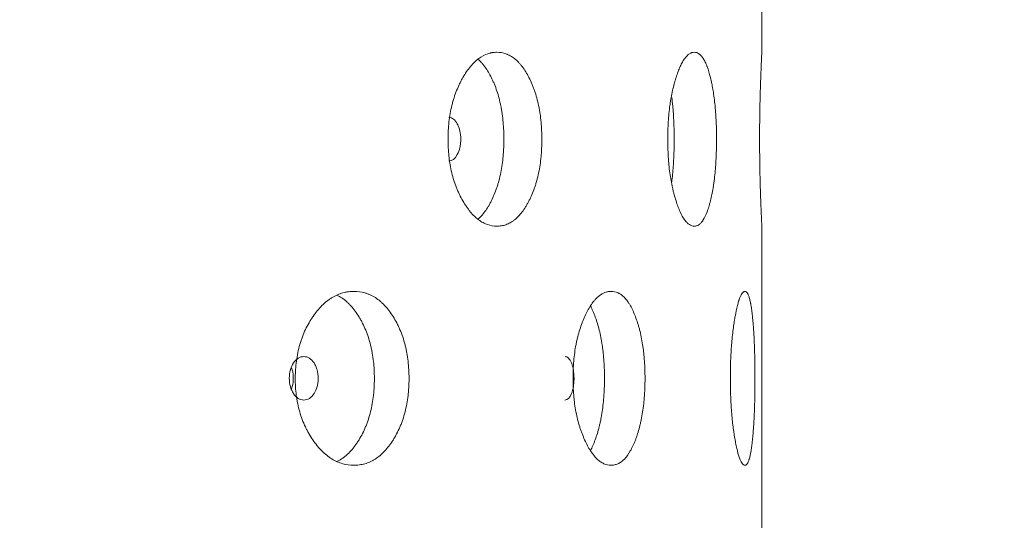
# Model space of a CAD drawing. Header units: millimetres. Extents: x 4 to 1188, y 1 to 840.
# Tile 129 of 203: x 737.26 to 743.73, y 394.14 to 397.43. Entities that reach past the tile are written whole.
import ezdxf

# ---------------------------------------------------------------- set-up
doc = ezdxf.new("R2010")
doc.units = ezdxf.units.MM
doc.layers.add('1', color=7, linetype='Continuous')
doc.styles.add('Arial Unicode MS', font='Arial Unicode MS')
doc.dimstyles.get("Standard").update_dxf_attribs({"dimtxt": 0.18, "dimasz": 0.18, "dimexe": 0.18, "dimexo": 0.0625, "dimgap": 0.09, "dimtad": 0, "dimtih": 1, "dimtoh": 1, "dimdec": 4, "dimzin": 0, "dimdsep": 46, "dimtxsty": 'Standard', "dimcen": 0.09, "dimadec": 0, "dimazin": 0, "dimtfac": 1, "dimtdec": 4, "dimtofl": 0, "dimtmove": 0, "dimatfit": 3, "dimfxl": 0, "dimtolj": 1, "dimtzin": 0, "dimarcsym": 0})

# ---------------------------------------------------------------- blocks, each defined once
blk = doc.blocks.new('_U11')
at = {"layer": '1', "color": 18, "lineweight": 35}
for p, q in [((743.0685, 423.5025), (763.1443, 423.5025)), ((761.1443, 423.5025), (761.1443, 282.0239)), ((742.4257, 282.0239), (763.1443, 282.0239))]:
    blk.add_line(p, q, dxfattribs=at)
at = {"layer": '1', "color": 18, "lineweight": 70}
for points in [[(761.1443, 423.5025), (761.9203, 420.0025), (760.3684, 420.0025)], [(761.1443, 282.0239), (760.3684, 285.5239), (761.9203, 285.5239)]]:
    blk.add_solid(points, dxfattribs=at)
at = {"layer": '1', "color": 18, "linetype": 'Continuous', "lineweight": 13, "insert": (760.3895, 347.4111), "char_height": 5, "attachment_point": 7, "rotation": 90, "line_spacing_factor": 1.047437, "style": 'Arial Unicode MS'}
blk.add_mtext('\\fArial Unicode MS|b0|i0;\\W1.0000;990', dxfattribs=at)

msp = doc.modelspace()

# ---------------------------------------------------------------- linework, layer by layer
at = {"layer": '1', "color": 154, "linetype": 'Continuous', "lineweight": 13}
for p, q in [((742.14, 397.2109), (742.14, 399.2179)), ((742.14, 394.0681), (742.14, 396.075))]:
    msp.add_line(p, q, dxfattribs=at)
for points, knots in [([(740.6942, 396.6453), (740.6942, 396.6429), (740.6942, 396.6405), (740.6942, 396.6357), (740.6941, 396.6286), (740.6939, 396.6119), (740.6931, 396.5882), (740.692, 396.5692), (740.6911, 396.5551), (740.6907, 396.5504), (740.69, 396.541), (740.6895, 396.5363), (740.6856, 396.4945), (740.6803, 396.4585), (740.6694, 396.4067), (740.6654, 396.3898), (740.6596, 396.369), (740.6585, 396.3649), (740.6561, 396.3567), (740.6524, 396.3445), (740.6485, 396.3327), (740.6404, 396.3095), (740.6346, 396.2947), (740.6255, 396.2732), (740.6223, 396.2662), (740.6159, 396.2525), (740.6126, 396.2458), (740.6058, 396.2325), (740.6023, 396.2261), (740.5969, 396.2165), (740.5951, 396.2134), (740.5915, 396.2072), (740.5897, 396.2042), (740.5804, 396.1893), (740.5728, 396.178), (740.549, 396.1468), (740.532, 396.1291), (740.5116, 396.1131), (740.5093, 396.1114), (740.5047, 396.1081), (740.4978, 396.1033), (740.4908, 396.0991), (740.4767, 396.0913), (740.4672, 396.0871), (740.4478, 396.0804), (740.4381, 396.0779), (740.4232, 396.0755), (740.4182, 396.0749), (740.4107, 396.0743), (740.4082, 396.0742), (740.4031, 396.074), (740.4006, 396.0739), (740.3779, 396.074), (740.3578, 396.0771), (740.3278, 396.0873), (740.3178, 396.0917), (740.2979, 396.1023), (740.2882, 396.1085), (740.2596, 396.1298), (740.2368, 396.1519), (740.2154, 396.1792), (740.2069, 396.1905), (740.2027, 396.1964), (740.1904, 396.2144), (740.1825, 396.2271), (740.1674, 396.2535), (740.1601, 396.2672), (740.1497, 396.2888), (740.1446, 396.2997), (740.1397, 396.3111), (740.1365, 396.3188), (740.135, 396.3226), (740.121, 396.3577), (740.1106, 396.3906), (740.0981, 396.4424), (740.0936, 396.4645), (740.0898, 396.4873), (740.0884, 396.4965), (740.0877, 396.5011), (740.0858, 396.515), (740.0846, 396.5243), (740.0796, 396.5708), (740.0773, 396.6178), (740.078, 396.6652), (740.0785, 396.6841), (740.0789, 396.6937), (740.0804, 396.722), (740.0819, 396.7407), (740.0881, 396.7961), (740.0943, 396.8321), (740.1039, 396.8716), (740.105, 396.8759), (740.1073, 396.8846), (740.1107, 396.8974), (740.1145, 396.91), (740.1224, 396.9346), (740.1281, 396.9505), (740.1403, 396.9812), (740.1468, 396.996), (740.1572, 397.0175), (740.1608, 397.0245), (740.1663, 397.0349), (740.1681, 397.0383), (740.1719, 397.0451), (740.1738, 397.0484), (740.1909, 397.0782), (740.2072, 397.1021), (740.2333, 397.1335), (740.2423, 397.1432), (740.2539, 397.1543), (740.2562, 397.1565), (740.2609, 397.1607), (740.2632, 397.1628), (740.2703, 397.1687), (740.275, 397.1725), (740.2989, 397.19), (740.3185, 397.2002), (740.3434, 397.2086), (740.351, 397.2108), (740.3585, 397.2125), (740.3636, 397.2135), (740.3661, 397.214), (740.3788, 397.216), (740.3889, 397.2168), (740.4189, 397.2168), (740.4387, 397.2137), (740.4607, 397.206), (740.4632, 397.205), (740.468, 397.2031), (740.4752, 397.2), (740.4918, 397.1916), (740.5147, 397.1763), (740.5364, 397.1565), (740.5511, 397.1402), (740.5572, 397.1328), (740.5613, 397.1277), (740.5633, 397.1251), (740.5814, 397.1012), (740.596, 397.0772), (740.6163, 397.0377), (740.6228, 397.0239), (740.6305, 397.0059), (740.632, 397.0022), (740.635, 396.9949), (740.6394, 396.9837), (740.6435, 396.9724), (740.6569, 396.9338), (740.6659, 396.9011), (740.675, 396.8575), (740.6767, 396.8486), (740.6798, 396.8307), (740.6813, 396.8217), (740.6853, 396.7945), (740.6875, 396.7762), (740.6926, 396.7209), (740.6942, 396.6833), (740.6942, 396.6453)], [0, 0, 0, 0, 0.001953, 0.001953, 0.003906, 0.007812, 0.015625, 0.023437, 0.023437, 0.027344, 0.027344, 0.03125, 0.03125, 0.0625, 0.0625, 0.078125, 0.078125, 0.082031, 0.082031, 0.085937, 0.09375, 0.09375, 0.109375, 0.109375, 0.117187, 0.117187, 0.125, 0.125, 0.132812, 0.132812, 0.136719, 0.136719, 0.140625, 0.140625, 0.15625, 0.15625, 0.1875, 0.1875, 0.191406, 0.191406, 0.195312, 0.203125, 0.203125, 0.21875, 0.21875, 0.234375, 0.234375, 0.242187, 0.242187, 0.246094, 0.246094, 0.25, 0.25, 0.28125, 0.28125, 0.296875, 0.296875, 0.3125, 0.3125, 0.34375, 0.351562, 0.351562, 0.359375, 0.359375, 0.375, 0.375, 0.390625, 0.390625, 0.398437, 0.402344, 0.402344, 0.40625, 0.40625, 0.4375, 0.4375, 0.453125, 0.457031, 0.457031, 0.460937, 0.460937, 0.46875, 0.46875, 0.5, 0.507812, 0.507812, 0.515625, 0.515625, 0.53125, 0.53125, 0.5625, 0.5625, 0.566406, 0.566406, 0.570312, 0.578125, 0.578125, 0.59375, 0.59375, 0.609375, 0.609375, 0.617187, 0.617187, 0.621094, 0.621094, 0.625, 0.625, 0.65625, 0.65625, 0.671875, 0.671875, 0.675781, 0.675781, 0.679687, 0.679687, 0.6875, 0.6875, 0.71875, 0.71875, 0.726562, 0.730469, 0.730469, 0.734375, 0.734375, 0.75, 0.75, 0.78125, 0.78125, 0.785156, 0.785156, 0.789062, 0.796875, 0.8125, 0.828125, 0.835937, 0.839844, 0.839844, 0.84375, 0.84375, 0.875, 0.875, 0.890625, 0.890625, 0.894531, 0.894531, 0.898437, 0.90625, 0.90625, 0.9375, 0.9375, 0.945312, 0.945312, 0.953125, 0.953125, 0.96875, 0.96875, 1, 1, 1, 1]), ([(741.8421, 396.6453), (741.8421, 396.6429), (741.8421, 396.6405), (741.8421, 396.6357), (741.8421, 396.6286), (741.842, 396.6119), (741.8416, 396.5882), (741.8411, 396.5692), (741.8406, 396.5551), (741.8405, 396.5504), (741.8401, 396.541), (741.8399, 396.5363), (741.8381, 396.4945), (741.8356, 396.4585), (741.8305, 396.4067), (741.8286, 396.3898), (741.8259, 396.369), (741.8253, 396.3649), (741.8242, 396.3567), (741.8224, 396.3445), (741.8206, 396.3327), (741.8167, 396.3095), (741.814, 396.2947), (741.8096, 396.2732), (741.8081, 396.2662), (741.805, 396.2525), (741.8034, 396.2458), (741.8001, 396.2325), (741.7984, 396.2261), (741.7958, 396.2165), (741.795, 396.2134), (741.7932, 396.2072), (741.7923, 396.2042), (741.7878, 396.1893), (741.7841, 396.178), (741.7724, 396.1468), (741.764, 396.1291), (741.7537, 396.1131), (741.7526, 396.1114), (741.7503, 396.1081), (741.7468, 396.1033), (741.7432, 396.0991), (741.7361, 396.0913), (741.7313, 396.0871), (741.7214, 396.0804), (741.7164, 396.0779), (741.7088, 396.0755), (741.7062, 396.0749), (741.7023, 396.0743), (741.701, 396.0742), (741.6984, 396.074), (741.697, 396.0739), (741.6853, 396.074), (741.6747, 396.0771), (741.6588, 396.0873), (741.6535, 396.0917), (741.6428, 396.1023), (741.6376, 396.1085), (741.6222, 396.1298), (741.6098, 396.1519), (741.5981, 396.1792), (741.5934, 396.1905), (741.5911, 396.1964), (741.5844, 396.2144), (741.58, 396.2271), (741.5716, 396.2535), (741.5676, 396.2672), (741.5618, 396.2888), (741.559, 396.2997), (741.5563, 396.3111), (741.5545, 396.3188), (741.5536, 396.3226), (741.5458, 396.3577), (741.54, 396.3906), (741.5329, 396.4424), (741.5303, 396.4645), (741.5282, 396.4873), (741.5274, 396.4965), (741.527, 396.5011), (741.5259, 396.515), (741.5253, 396.5243), (741.5225, 396.5708), (741.5212, 396.6178), (741.5216, 396.6652), (741.5218, 396.6841), (741.5221, 396.6937), (741.5229, 396.722), (741.5238, 396.7407), (741.5273, 396.7961), (741.5308, 396.8321), (741.5362, 396.8716), (741.5368, 396.8759), (741.5381, 396.8846), (741.54, 396.8974), (741.5421, 396.91), (741.5465, 396.9346), (741.5497, 396.9505), (741.5566, 396.9812), (741.5602, 396.996), (741.566, 397.0175), (741.568, 397.0245), (741.571, 397.0349), (741.5721, 397.0383), (741.5741, 397.0451), (741.5752, 397.0484), (741.5847, 397.0782), (741.5936, 397.1021), (741.6079, 397.1335), (741.6128, 397.1432), (741.6191, 397.1543), (741.6204, 397.1565), (741.6229, 397.1607), (741.6242, 397.1628), (741.628, 397.1687), (741.6305, 397.1725), (741.6434, 397.19), (741.6538, 397.2002), (741.6671, 397.2086), (741.671, 397.2108), (741.675, 397.2125), (741.6777, 397.2135), (741.679, 397.214), (741.6857, 397.216), (741.6909, 397.2168), (741.7066, 397.2168), (741.7168, 397.2137), (741.728, 397.206), (741.7292, 397.205), (741.7317, 397.2031), (741.7354, 397.2), (741.7438, 397.1916), (741.7553, 397.1763), (741.7661, 397.1565), (741.7734, 397.1402), (741.7764, 397.1328), (741.7784, 397.1277), (741.7794, 397.1251), (741.7883, 397.1012), (741.7954, 397.0772), (741.8052, 397.0377), (741.8083, 397.0239), (741.812, 397.0059), (741.8127, 397.0022), (741.8141, 396.9949), (741.8162, 396.9837), (741.8182, 396.9724), (741.8246, 396.9338), (741.8288, 396.9011), (741.8331, 396.8575), (741.8339, 396.8486), (741.8354, 396.8307), (741.8361, 396.8217), (741.8379, 396.7945), (741.839, 396.7762), (741.8414, 396.7209), (741.8421, 396.6833), (741.8421, 396.6453)], [0, 0, 0, 0, 0.001953, 0.001953, 0.003906, 0.007813, 0.015625, 0.023438, 0.023438, 0.027344, 0.027344, 0.03125, 0.03125, 0.0625, 0.0625, 0.078125, 0.078125, 0.082031, 0.082031, 0.085938, 0.09375, 0.09375, 0.109375, 0.109375, 0.117188, 0.117188, 0.125, 0.125, 0.132813, 0.132813, 0.136719, 0.136719, 0.140625, 0.140625, 0.15625, 0.15625, 0.1875, 0.1875, 0.191406, 0.191406, 0.195313, 0.203125, 0.203125, 0.21875, 0.21875, 0.234375, 0.234375, 0.242188, 0.242188, 0.246094, 0.246094, 0.25, 0.25, 0.28125, 0.28125, 0.296875, 0.296875, 0.3125, 0.3125, 0.34375, 0.351563, 0.351563, 0.359375, 0.359375, 0.375, 0.375, 0.390625, 0.390625, 0.398438, 0.402344, 0.402344, 0.40625, 0.40625, 0.4375, 0.4375, 0.453125, 0.457031, 0.457031, 0.460938, 0.460938, 0.46875, 0.46875, 0.5, 0.507813, 0.507813, 0.515625, 0.515625, 0.53125, 0.53125, 0.5625, 0.5625, 0.566406, 0.566406, 0.570313, 0.578125, 0.578125, 0.59375, 0.59375, 0.609375, 0.609375, 0.617188, 0.617188, 0.621094, 0.621094, 0.625, 0.625, 0.65625, 0.65625, 0.671875, 0.671875, 0.675781, 0.675781, 0.679687, 0.679687, 0.6875, 0.6875, 0.71875, 0.71875, 0.726562, 0.730469, 0.730469, 0.734375, 0.734375, 0.75, 0.75, 0.78125, 0.78125, 0.785156, 0.785156, 0.789062, 0.796875, 0.8125, 0.828125, 0.835937, 0.839844, 0.839844, 0.84375, 0.84375, 0.875, 0.875, 0.890625, 0.890625, 0.894531, 0.894531, 0.898437, 0.90625, 0.90625, 0.9375, 0.9375, 0.945312, 0.945312, 0.953125, 0.953125, 0.96875, 0.96875, 1, 1, 1, 1]), ([(742.14, 396.0739), (742.14, 396.0739), (742.14, 396.074), (742.1399, 396.0742), (742.1399, 396.0746), (742.1399, 396.0755), (742.1397, 396.078), (742.1395, 396.0829), (742.139, 396.0915), (742.1386, 396.0993), (742.1385, 396.1022), (742.1381, 396.1084), (742.138, 396.1117), (742.1371, 396.1295), (742.1363, 396.1471), (742.135, 396.1784), (742.1346, 396.1896), (742.134, 396.2046), (742.1338, 396.2077), (742.1336, 396.2139), (742.1332, 396.2232), (742.1329, 396.2329), (742.1322, 396.2527), (742.1317, 396.2664), (742.1307, 396.295), (742.1302, 396.3099), (742.1297, 396.3293), (742.1295, 396.3332), (742.1293, 396.3411), (742.1292, 396.3451), (742.1289, 396.3572), (742.1282, 396.3816), (742.1277, 396.4068), (742.127, 396.4413), (742.1265, 396.4677), (742.1261, 396.4995), (742.1259, 396.5133), (742.1258, 396.5226), (742.1258, 396.5273), (742.1254, 396.5694), (742.1252, 396.607), (742.1252, 396.6636), (742.1252, 396.6825), (742.1253, 396.7062), (742.1254, 396.7109), (742.1254, 396.7203), (742.1255, 396.7345), (742.1256, 396.7484), (742.1261, 396.7947), (742.1266, 396.8306), (742.1275, 396.8741), (742.1277, 396.8827), (742.1279, 396.8955), (742.128, 396.8998), (742.1282, 396.9082), (742.1283, 396.9124), (742.1289, 396.9331), (742.1293, 396.9491), (742.1302, 396.9799), (742.1307, 396.9947), (742.1316, 397.0233), (742.1321, 397.0371), (742.1327, 397.0537), (742.1329, 397.057), (742.1331, 397.0635), (742.1335, 397.0731), (742.1338, 397.0824), (742.1345, 397.1003), (742.1354, 397.1228), (742.1365, 397.147), (742.1371, 397.1598), (742.1374, 397.1658), (742.1374, 397.1678), (742.1376, 397.1716), (742.1377, 397.1734), (742.1385, 397.1894), (742.139, 397.1998), (742.1396, 397.21), (742.1397, 397.2125), (742.1398, 397.2146), (742.1399, 397.215), (742.1399, 397.2156), (742.1399, 397.2159), (742.1399, 397.2165), (742.14, 397.2168), (742.14, 397.2168), (742.14, 397.2168), (742.14, 397.2168)], [0, 0, 0, 0, 0.007807, 0.007807, 0.015613, 0.031227, 0.031227, 0.062453, 0.09368, 0.09368, 0.109293, 0.109293, 0.124906, 0.124906, 0.187359, 0.187359, 0.218586, 0.218586, 0.226393, 0.226393, 0.234199, 0.249813, 0.249813, 0.281039, 0.281039, 0.312266, 0.312266, 0.320072, 0.320072, 0.327879, 0.327879, 0.343492, 0.374719, 0.374719, 0.405946, 0.421559, 0.429365, 0.429365, 0.437172, 0.437172, 0.499625, 0.499625, 0.530852, 0.530852, 0.538659, 0.538659, 0.546465, 0.562078, 0.562078, 0.624532, 0.624532, 0.640145, 0.640145, 0.647952, 0.647952, 0.655758, 0.655758, 0.686985, 0.686985, 0.718211, 0.718211, 0.749438, 0.749438, 0.757245, 0.757245, 0.765051, 0.780665, 0.780665, 0.811891, 0.843118, 0.858731, 0.858731, 0.866538, 0.866538, 0.874344, 0.874344, 0.936797, 0.936797, 0.968024, 0.968024, 0.975831, 0.975831, 0.983637, 0.983637, 0.999251, 0.999251, 1, 1, 1, 1]), ([(740.2764, 397.1695), (740.2832, 397.1636), (740.294, 397.1529), (740.3046, 397.1408), (740.3127, 397.1308), (740.3167, 397.1256), (740.3283, 397.1096), (740.3358, 397.0982), (740.35, 397.0741), (740.3568, 397.0615), (740.3667, 397.0416), (740.3715, 397.0314), (740.3761, 397.0208), (740.3792, 397.0137), (740.3807, 397.0101), (740.3881, 396.9921), (740.3937, 396.9772), (740.409, 396.931), (740.4177, 396.8984), (740.4255, 396.8594), (740.4263, 396.855), (740.4279, 396.8462), (740.4287, 396.8418), (740.431, 396.8285), (740.4324, 396.8195), (740.4362, 396.7927), (740.4382, 396.7746), (740.4431, 396.7199), (740.4447, 396.6829), (740.4447, 396.6453)], [0, 0, 0, 0, 0.066214, 0.108659, 0.108659, 0.151104, 0.151104, 0.235993, 0.235993, 0.320883, 0.320883, 0.363328, 0.38455, 0.38455, 0.405772, 0.405772, 0.490662, 0.490662, 0.660441, 0.660441, 0.681664, 0.681664, 0.702886, 0.702886, 0.745331, 0.745331, 0.830221, 0.830221, 1, 1, 1, 1]), ([(741.5482, 396.9206), (741.5505, 396.9023), (741.5526, 396.8833), (741.5549, 396.8594), (741.5553, 396.855), (741.556, 396.8462), (741.5564, 396.8418), (741.5575, 396.8285), (741.5581, 396.8195), (741.5599, 396.7927), (741.5608, 396.7746), (741.5631, 396.7199), (741.5638, 396.6829), (741.5638, 396.6453)], [0, 0, 0, 0, 0.220425, 0.220425, 0.269148, 0.269148, 0.317872, 0.317872, 0.415319, 0.415319, 0.610212, 0.610212, 1, 1, 1, 1]), ([(740.0836, 396.5026), (740.0836, 396.5026), (740.0836, 396.5026), (740.1054, 396.5026), (740.1236, 396.5164), (740.1463, 396.5584), (740.1519, 396.5738), (740.1575, 396.599), (740.1589, 396.6078), (740.1608, 396.626), (740.1612, 396.6353), (740.1612, 396.6651), (740.1593, 396.6834), (740.1537, 396.7086), (740.1514, 396.7166), (740.1458, 396.7319), (740.1426, 396.7391), (740.1312, 396.7601), (740.1228, 396.7707), (740.1045, 396.7847), (740.0947, 396.7881), (740.0839, 396.7881)], [0, 0, 0, 0, 0.000031, 0.000031, 0.250149, 0.250149, 0.375207, 0.375207, 0.437736, 0.437736, 0.500266, 0.500266, 0.625324, 0.625324, 0.687854, 0.687854, 0.750383, 0.750383, 0.875442, 0.875442, 1, 1, 1, 1]), ([(740.4447, 396.6453), (740.4447, 396.6429), (740.4447, 396.6406), (740.4446, 396.6359), (740.4446, 396.6288), (740.4443, 396.6123), (740.4436, 396.5889), (740.4426, 396.5702), (740.4417, 396.5562), (740.4413, 396.5516), (740.4406, 396.5423), (740.4402, 396.5377), (740.4365, 396.4963), (740.4314, 396.4607), (740.421, 396.4092), (740.4171, 396.3923), (740.4117, 396.3716), (740.4105, 396.3675), (740.4082, 396.3593), (740.4047, 396.3472), (740.4009, 396.3354), (740.388, 396.2968), (740.3761, 396.2682), (740.3597, 396.235), (740.3563, 396.2284), (740.3511, 396.2189), (740.3493, 396.2157), (740.3458, 396.2095), (740.344, 396.2064), (740.335, 396.1913), (740.3201, 396.1686), (740.3001, 396.1442), (740.2858, 396.1298), (740.28, 396.1244), (740.2784, 396.1231)], [0, 0, 0, 0, 0.010707, 0.010707, 0.021413, 0.042827, 0.085653, 0.12848, 0.12848, 0.149893, 0.149893, 0.171306, 0.171306, 0.342612, 0.342612, 0.428266, 0.428266, 0.449679, 0.449679, 0.471092, 0.513919, 0.513919, 0.685225, 0.685225, 0.728051, 0.728051, 0.749465, 0.749465, 0.770878, 0.770878, 0.856531, 0.942184, 0.985011, 1, 1, 1, 1]), ([(741.5638, 396.6453), (741.5638, 396.6429), (741.5638, 396.6406), (741.5638, 396.6359), (741.5638, 396.6288), (741.5637, 396.6123), (741.5634, 396.5889), (741.5629, 396.5702), (741.5624, 396.5562), (741.5623, 396.5516), (741.562, 396.5423), (741.5618, 396.5377), (741.56, 396.4963), (741.5577, 396.4607), (741.5528, 396.4092), (741.5509, 396.3923), (741.5484, 396.3721), (741.5479, 396.3684), (741.5475, 396.3648)], [0, 0, 0, 0, 0.023937, 0.023937, 0.047874, 0.095749, 0.191498, 0.287246, 0.287246, 0.335121, 0.335121, 0.382995, 0.382995, 0.76599, 0.76599, 0.957488, 0.957488, 1, 1, 1, 1]), ([(739.8214, 395.0738), (739.8214, 395.0715), (739.8214, 395.0691), (739.8214, 395.0643), (739.8213, 395.0572), (739.821, 395.0405), (739.82, 395.0167), (739.8187, 394.9978), (739.8175, 394.9836), (739.817, 394.9789), (739.8161, 394.9695), (739.8156, 394.9649), (739.8107, 394.923), (739.8041, 394.8871), (739.7907, 394.8353), (739.7856, 394.8183), (739.7785, 394.7976), (739.7771, 394.7934), (739.7741, 394.7852), (739.7696, 394.7731), (739.7647, 394.7612), (739.7548, 394.7381), (739.7476, 394.7232), (739.7363, 394.7018), (739.7325, 394.6948), (739.7245, 394.6811), (739.7204, 394.6743), (739.7121, 394.6611), (739.7078, 394.6546), (739.7012, 394.6451), (739.699, 394.642), (739.6945, 394.6358), (739.6923, 394.6328), (739.6809, 394.6178), (739.6715, 394.6066), (739.6423, 394.5754), (739.6215, 394.5577), (739.5965, 394.5417), (739.5937, 394.5399), (739.5881, 394.5366), (739.5796, 394.5319), (739.5711, 394.5276), (739.5539, 394.5199), (739.5423, 394.5156), (739.5188, 394.509), (739.5069, 394.5065), (739.4888, 394.5041), (739.4827, 394.5035), (739.4736, 394.5029), (739.4705, 394.5027), (739.4644, 394.5026), (739.4614, 394.5025), (739.4339, 394.5025), (739.4095, 394.5057), (739.3733, 394.5159), (739.3612, 394.5202), (739.3372, 394.5309), (739.3255, 394.5371), (739.2911, 394.5584), (739.2637, 394.5804), (739.238, 394.6077), (739.2278, 394.6191), (739.2228, 394.6249), (739.2081, 394.643), (739.1986, 394.6556), (739.1805, 394.682), (739.1718, 394.6958), (739.1594, 394.7173), (739.1533, 394.7283), (739.1475, 394.7397), (739.1437, 394.7473), (739.1418, 394.7512), (739.1252, 394.7863), (739.1128, 394.8191), (739.0979, 394.8709), (739.0925, 394.8931), (739.088, 394.9159), (739.0863, 394.925), (739.0855, 394.9297), (739.0832, 394.9436), (739.0818, 394.9528), (739.0759, 394.9994), (739.0732, 395.0464), (739.074, 395.0937), (739.0746, 395.1127), (739.075, 395.1222), (739.0768, 395.1506), (739.0787, 395.1693), (739.086, 395.2247), (739.0934, 395.2607), (739.1048, 395.3001), (739.1061, 395.3045), (739.1088, 395.3131), (739.113, 395.326), (739.1174, 395.3386), (739.1268, 395.3632), (739.1336, 395.3791), (739.1482, 395.4098), (739.156, 395.4246), (739.1684, 395.4461), (739.1727, 395.4531), (739.1793, 395.4635), (739.1815, 395.4669), (739.186, 395.4737), (739.1882, 395.477), (739.2087, 395.5068), (739.2282, 395.5307), (739.2595, 395.5621), (739.2703, 395.5718), (739.2842, 395.5829), (739.287, 395.5851), (739.2927, 395.5893), (739.2955, 395.5913), (739.304, 395.5973), (739.3097, 395.601), (739.3384, 395.6185), (739.362, 395.6288), (739.3921, 395.6372), (739.4012, 395.6394), (739.4104, 395.6411), (739.4165, 395.6421), (739.4196, 395.6426), (739.4349, 395.6446), (739.4471, 395.6454), (739.4836, 395.6454), (739.5076, 395.6423), (739.5344, 395.6345), (739.5374, 395.6336), (739.5433, 395.6317), (739.5521, 395.6286), (739.5724, 395.6202), (739.6003, 395.6049), (739.6269, 395.585), (739.6449, 395.5688), (739.6524, 395.5613), (739.6574, 395.5562), (739.6599, 395.5536), (739.682, 395.5298), (739.7, 395.5058), (739.725, 395.4663), (739.733, 395.4525), (739.7425, 395.4344), (739.7444, 395.4308), (739.7481, 395.4234), (739.7535, 395.4123), (739.7586, 395.4009), (739.7751, 395.3624), (739.7863, 395.3296), (739.7975, 395.2861), (739.7996, 395.2772), (739.8035, 395.2593), (739.8053, 395.2502), (739.8103, 395.2231), (739.813, 395.2048), (739.8194, 395.1494), (739.8214, 395.1119), (739.8214, 395.0738)], [0, 0, 0, 0, 0.001953, 0.001953, 0.003906, 0.007813, 0.015625, 0.023438, 0.023438, 0.027344, 0.027344, 0.03125, 0.03125, 0.0625, 0.0625, 0.078125, 0.078125, 0.082031, 0.082031, 0.085938, 0.09375, 0.09375, 0.109375, 0.109375, 0.117188, 0.117188, 0.125, 0.125, 0.132813, 0.132813, 0.136719, 0.136719, 0.140625, 0.140625, 0.15625, 0.15625, 0.1875, 0.1875, 0.191406, 0.191406, 0.195313, 0.203125, 0.203125, 0.21875, 0.21875, 0.234375, 0.234375, 0.242188, 0.242188, 0.246094, 0.246094, 0.25, 0.25, 0.28125, 0.28125, 0.296875, 0.296875, 0.3125, 0.3125, 0.34375, 0.351563, 0.351563, 0.359375, 0.359375, 0.375, 0.375, 0.390625, 0.390625, 0.398438, 0.402344, 0.402344, 0.40625, 0.40625, 0.4375, 0.4375, 0.453125, 0.457031, 0.457031, 0.460937, 0.460937, 0.46875, 0.46875, 0.5, 0.507812, 0.507812, 0.515625, 0.515625, 0.53125, 0.53125, 0.5625, 0.5625, 0.566406, 0.566406, 0.570312, 0.578125, 0.578125, 0.59375, 0.59375, 0.609375, 0.609375, 0.617187, 0.617187, 0.621094, 0.621094, 0.625, 0.625, 0.65625, 0.65625, 0.671875, 0.671875, 0.675781, 0.675781, 0.679687, 0.679687, 0.6875, 0.6875, 0.71875, 0.71875, 0.726562, 0.730469, 0.730469, 0.734375, 0.734375, 0.75, 0.75, 0.78125, 0.78125, 0.785156, 0.785156, 0.789063, 0.796875, 0.8125, 0.828125, 0.835938, 0.839844, 0.839844, 0.84375, 0.84375, 0.875, 0.875, 0.890625, 0.890625, 0.894531, 0.894531, 0.898438, 0.90625, 0.90625, 0.9375, 0.9375, 0.945312, 0.945312, 0.953125, 0.953125, 0.96875, 0.96875, 1, 1, 1, 1]), ([(739.348, 395.621), (739.3587, 395.6158), (739.3801, 395.6035), (739.4058, 395.5836), (739.4209, 395.5693), (739.4309, 395.5594), (739.4357, 395.5542), (739.45, 395.5382), (739.4592, 395.5268), (739.4767, 395.5027), (739.4851, 395.49), (739.4972, 395.4701), (739.5032, 395.4599), (739.5089, 395.4494), (739.5127, 395.4423), (739.5145, 395.4387), (739.5237, 395.4206), (739.5305, 395.4057), (739.5495, 395.3596), (739.5602, 395.3269), (739.5699, 395.2879), (739.5709, 395.2836), (739.5729, 395.2748), (739.5739, 395.2703), (739.5767, 395.257), (739.5784, 395.2481), (739.5831, 395.2212), (739.5857, 395.2032), (739.5917, 395.1485), (739.5936, 395.1114), (739.5936, 395.0738)], [0, 0, 0, 0, 0.073788, 0.150973, 0.189565, 0.189565, 0.228157, 0.228157, 0.305341, 0.305341, 0.382525, 0.382525, 0.421118, 0.440414, 0.440414, 0.45971, 0.45971, 0.536894, 0.536894, 0.691263, 0.691263, 0.710559, 0.710559, 0.729855, 0.729855, 0.768447, 0.768447, 0.845631, 0.845631, 1, 1, 1, 1]), ([(741.3722, 395.0738), (741.3722, 395.0715), (741.3722, 395.0691), (741.3722, 395.0643), (741.3722, 395.0572), (741.372, 395.0405), (741.3714, 395.0167), (741.3706, 394.9978), (741.3699, 394.9836), (741.3696, 394.9789), (741.3691, 394.9695), (741.3687, 394.9649), (741.3658, 394.923), (741.3619, 394.8871), (741.3538, 394.8353), (741.3508, 394.8183), (741.3466, 394.7976), (741.3457, 394.7934), (741.3439, 394.7852), (741.3411, 394.7731), (741.3382, 394.7612), (741.3322, 394.7381), (741.3279, 394.7232), (741.3211, 394.7018), (741.3187, 394.6948), (741.3139, 394.6811), (741.3114, 394.6743), (741.3063, 394.6611), (741.3037, 394.6546), (741.2997, 394.6451), (741.2984, 394.642), (741.2956, 394.6358), (741.2943, 394.6328), (741.2873, 394.6178), (741.2816, 394.6066), (741.2637, 394.5754), (741.2509, 394.5577), (741.2353, 394.5417), (741.2336, 394.5399), (741.2301, 394.5366), (741.2249, 394.5319), (741.2196, 394.5276), (741.2089, 394.5199), (741.2016, 394.5156), (741.1869, 394.509), (741.1794, 394.5065), (741.168, 394.5041), (741.1642, 394.5035), (741.1584, 394.5029), (741.1565, 394.5027), (741.1526, 394.5026), (741.1507, 394.5025), (741.1333, 394.5025), (741.1178, 394.5057), (741.0946, 394.5159), (741.0869, 394.5202), (741.0715, 394.5309), (741.0639, 394.5371), (741.0417, 394.5584), (741.024, 394.5804), (741.0072, 394.6077), (741.0006, 394.6191), (740.9973, 394.6249), (740.9877, 394.643), (740.9815, 394.6556), (740.9696, 394.682), (740.9639, 394.6958), (740.9557, 394.7173), (740.9517, 394.7283), (740.9479, 394.7397), (740.9454, 394.7473), (740.9441, 394.7512), (740.9332, 394.7863), (740.925, 394.8191), (740.9151, 394.8709), (740.9115, 394.8931), (740.9085, 394.9159), (740.9074, 394.925), (740.9069, 394.9297), (740.9053, 394.9436), (740.9044, 394.9528), (740.9005, 394.9994), (740.8987, 395.0464), (740.8992, 395.0937), (740.8996, 395.1127), (740.8999, 395.1222), (740.9011, 395.1506), (740.9023, 395.1693), (740.9072, 395.2247), (740.9121, 395.2607), (740.9197, 395.3001), (740.9205, 395.3045), (740.9223, 395.3131), (740.9251, 395.326), (740.928, 395.3386), (740.9342, 395.3632), (740.9387, 395.3791), (740.9483, 395.4098), (740.9535, 395.4246), (740.9617, 395.4461), (740.9645, 395.4531), (740.9688, 395.4635), (740.9702, 395.4669), (740.9732, 395.4737), (740.9747, 395.477), (740.9881, 395.5068), (741.0008, 395.5307), (741.0212, 395.5621), (741.0282, 395.5718), (741.0373, 395.5829), (741.0391, 395.5851), (741.0427, 395.5893), (741.0445, 395.5913), (741.05, 395.5973), (741.0537, 395.601), (741.0723, 395.6185), (741.0874, 395.6288), (741.1067, 395.6372), (741.1125, 395.6394), (741.1184, 395.6411), (741.1223, 395.6421), (741.1242, 395.6426), (741.134, 395.6446), (741.1417, 395.6454), (741.1648, 395.6454), (741.1799, 395.6423), (741.1967, 395.6345), (741.1986, 395.6336), (741.2022, 395.6317), (741.2078, 395.6286), (741.2204, 395.6202), (741.2377, 395.6049), (741.2542, 395.585), (741.2652, 395.5688), (741.2699, 395.5613), (741.2729, 395.5562), (741.2745, 395.5536), (741.288, 395.5298), (741.299, 395.5058), (741.3142, 395.4663), (741.319, 395.4525), (741.3248, 395.4344), (741.3259, 395.4308), (741.3282, 395.4234), (741.3314, 395.4123), (741.3345, 395.4009), (741.3445, 395.3624), (741.3512, 395.3296), (741.3579, 395.2861), (741.3592, 395.2772), (741.3616, 395.2593), (741.3626, 395.2502), (741.3656, 395.2231), (741.3672, 395.2048), (741.371, 395.1494), (741.3722, 395.1119), (741.3722, 395.0738)], [0, 0, 0, 0, 0.001953, 0.001953, 0.003906, 0.007812, 0.015625, 0.023437, 0.023437, 0.027344, 0.027344, 0.03125, 0.03125, 0.0625, 0.0625, 0.078125, 0.078125, 0.082031, 0.082031, 0.085937, 0.09375, 0.09375, 0.109375, 0.109375, 0.117187, 0.117187, 0.125, 0.125, 0.132812, 0.132812, 0.136719, 0.136719, 0.140625, 0.140625, 0.15625, 0.15625, 0.1875, 0.1875, 0.191406, 0.191406, 0.195312, 0.203125, 0.203125, 0.21875, 0.21875, 0.234375, 0.234375, 0.242187, 0.242187, 0.246094, 0.246094, 0.25, 0.25, 0.28125, 0.28125, 0.296875, 0.296875, 0.3125, 0.3125, 0.34375, 0.351562, 0.351562, 0.359375, 0.359375, 0.375, 0.375, 0.390625, 0.390625, 0.398437, 0.402344, 0.402344, 0.40625, 0.40625, 0.4375, 0.4375, 0.453125, 0.457031, 0.457031, 0.460937, 0.460937, 0.46875, 0.46875, 0.5, 0.507812, 0.507812, 0.515625, 0.515625, 0.53125, 0.53125, 0.5625, 0.5625, 0.566406, 0.566406, 0.570312, 0.578125, 0.578125, 0.59375, 0.59375, 0.609375, 0.609375, 0.617187, 0.617187, 0.621094, 0.621094, 0.625, 0.625, 0.65625, 0.65625, 0.671875, 0.671875, 0.675781, 0.675781, 0.679687, 0.679687, 0.6875, 0.6875, 0.71875, 0.71875, 0.726562, 0.730469, 0.730469, 0.734375, 0.734375, 0.75, 0.75, 0.78125, 0.78125, 0.785156, 0.785156, 0.789062, 0.796875, 0.8125, 0.828125, 0.835937, 0.839844, 0.839844, 0.84375, 0.84375, 0.875, 0.875, 0.890625, 0.890625, 0.894531, 0.894531, 0.898437, 0.90625, 0.90625, 0.9375, 0.9375, 0.945312, 0.945312, 0.953125, 0.953125, 0.96875, 0.96875, 1, 1, 1, 1]), ([(742.0948, 395.0738), (742.0948, 395.0715), (742.0948, 395.0691), (742.0947, 395.0643), (742.0947, 395.0572), (742.0947, 395.0405), (742.0945, 395.0167), (742.0944, 394.9978), (742.0942, 394.9836), (742.0941, 394.9789), (742.094, 394.9695), (742.0939, 394.9649), (742.0932, 394.923), (742.0922, 394.8871), (742.0901, 394.8353), (742.0894, 394.8183), (742.0883, 394.7976), (742.088, 394.7934), (742.0876, 394.7852), (742.0868, 394.7731), (742.0861, 394.7612), (742.0845, 394.7381), (742.0833, 394.7232), (742.0815, 394.7018), (742.0808, 394.6948), (742.0795, 394.6811), (742.0788, 394.6743), (742.0774, 394.6611), (742.0767, 394.6546), (742.0756, 394.6451), (742.0752, 394.642), (742.0744, 394.6358), (742.074, 394.6328), (742.0721, 394.6178), (742.0704, 394.6066), (742.0652, 394.5754), (742.0613, 394.5577), (742.0565, 394.5417), (742.056, 394.5399), (742.0549, 394.5366), (742.0533, 394.5319), (742.0516, 394.5276), (742.0482, 394.5199), (742.0459, 394.5156), (742.0411, 394.509), (742.0386, 394.5065), (742.0348, 394.5041), (742.0335, 394.5035), (742.0316, 394.5029), (742.0309, 394.5027), (742.0296, 394.5026), (742.029, 394.5025), (742.023, 394.5025), (742.0176, 394.5057), (742.0093, 394.5159), (742.0065, 394.5202), (742.0008, 394.5309), (741.998, 394.5371), (741.9897, 394.5584), (741.983, 394.5804), (741.9765, 394.6077), (741.9739, 394.6191), (741.9726, 394.6249), (741.9688, 394.643), (741.9664, 394.6556), (741.9617, 394.682), (741.9594, 394.6958), (741.9561, 394.7173), (741.9545, 394.7283), (741.9529, 394.7397), (741.9519, 394.7473), (741.9514, 394.7512), (741.947, 394.7863), (741.9436, 394.8191), (741.9395, 394.8709), (741.938, 394.8931), (741.9368, 394.9159), (741.9363, 394.925), (741.9361, 394.9297), (741.9355, 394.9436), (741.9351, 394.9528), (741.9334, 394.9994), (741.9327, 395.0464), (741.9329, 395.0937), (741.9331, 395.1127), (741.9332, 395.1222), (741.9337, 395.1506), (741.9342, 395.1693), (741.9362, 395.2247), (741.9383, 395.2607), (741.9414, 395.3001), (741.9418, 395.3045), (741.9425, 395.3131), (741.9436, 395.326), (741.9448, 395.3386), (741.9474, 395.3632), (741.9492, 395.3791), (741.9531, 395.4098), (741.9552, 395.4246), (741.9585, 395.4461), (741.9596, 395.4531), (741.9613, 395.4635), (741.9619, 395.4669), (741.9631, 395.4737), (741.9637, 395.477), (741.969, 395.5068), (741.974, 395.5307), (741.9819, 395.5621), (741.9846, 395.5718), (741.988, 395.5829), (741.9887, 395.5851), (741.9901, 395.5893), (741.9908, 395.5913), (741.9928, 395.5973), (741.9942, 395.601), (742.0011, 395.6185), (742.0067, 395.6288), (742.0136, 395.6372), (742.0157, 395.6394), (742.0177, 395.6411), (742.0191, 395.6421), (742.0198, 395.6426), (742.0232, 395.6446), (742.0259, 395.6454), (742.0338, 395.6454), (742.0388, 395.6423), (742.0443, 395.6345), (742.0449, 395.6336), (742.0461, 395.6317), (742.0479, 395.6286), (742.0519, 395.6202), (742.0573, 395.6049), (742.0623, 395.585), (742.0656, 395.5688), (742.067, 395.5613), (742.0679, 395.5562), (742.0683, 395.5536), (742.0723, 395.5298), (742.0754, 395.5058), (742.0796, 395.4663), (742.0809, 395.4525), (742.0825, 395.4344), (742.0828, 395.4308), (742.0834, 395.4234), (742.0843, 395.4123), (742.0851, 395.4009), (742.0877, 395.3624), (742.0895, 395.3296), (742.0912, 395.2861), (742.0915, 395.2772), (742.0921, 395.2593), (742.0924, 395.2502), (742.0931, 395.2231), (742.0935, 395.2048), (742.0945, 395.1494), (742.0947, 395.1119), (742.0948, 395.0738)], [0, 0, 0, 0, 0.001953, 0.001953, 0.003906, 0.007812, 0.015625, 0.023438, 0.023438, 0.027344, 0.027344, 0.03125, 0.03125, 0.0625, 0.0625, 0.078125, 0.078125, 0.082031, 0.082031, 0.085937, 0.09375, 0.09375, 0.109375, 0.109375, 0.117187, 0.117187, 0.125, 0.125, 0.132812, 0.132812, 0.136719, 0.136719, 0.140625, 0.140625, 0.15625, 0.15625, 0.1875, 0.1875, 0.191406, 0.191406, 0.195312, 0.203125, 0.203125, 0.21875, 0.21875, 0.234375, 0.234375, 0.242187, 0.242187, 0.246094, 0.246094, 0.25, 0.25, 0.28125, 0.28125, 0.296875, 0.296875, 0.3125, 0.3125, 0.34375, 0.351562, 0.351562, 0.359375, 0.359375, 0.375, 0.375, 0.390625, 0.390625, 0.398437, 0.402344, 0.402344, 0.40625, 0.40625, 0.4375, 0.4375, 0.453125, 0.457031, 0.457031, 0.460937, 0.460937, 0.46875, 0.46875, 0.5, 0.507812, 0.507812, 0.515625, 0.515625, 0.53125, 0.53125, 0.5625, 0.5625, 0.566406, 0.566406, 0.570312, 0.578125, 0.578125, 0.59375, 0.59375, 0.609375, 0.609375, 0.617187, 0.617187, 0.621094, 0.621094, 0.625, 0.625, 0.65625, 0.65625, 0.671875, 0.671875, 0.675781, 0.675781, 0.679687, 0.679687, 0.6875, 0.6875, 0.71875, 0.71875, 0.726562, 0.730469, 0.730469, 0.734375, 0.734375, 0.75, 0.75, 0.78125, 0.78125, 0.785156, 0.785156, 0.789062, 0.796875, 0.8125, 0.828125, 0.835937, 0.839844, 0.839844, 0.84375, 0.84375, 0.875, 0.875, 0.890625, 0.890625, 0.894531, 0.894531, 0.898437, 0.90625, 0.90625, 0.9375, 0.9375, 0.945312, 0.945312, 0.953125, 0.953125, 0.96875, 0.96875, 1, 1, 1, 1]), ([(741.0131, 395.5487), (741.0189, 395.538), (741.0245, 395.5267), (741.0352, 395.5027), (741.0403, 395.49), (741.0477, 395.4701), (741.0513, 395.4599), (741.0547, 395.4494), (741.057, 395.4423), (741.0581, 395.4387), (741.0637, 395.4206), (741.0678, 395.4057), (741.0793, 395.3596), (741.0857, 395.3269), (741.0915, 395.2879), (741.0921, 395.2836), (741.0933, 395.2748), (741.0939, 395.2703), (741.0956, 395.257), (741.0966, 395.2481), (741.0994, 395.2212), (741.1009, 395.2032), (741.1046, 395.1485), (741.1057, 395.1114), (741.1057, 395.0738)], [0, 0, 0, 0, 0.09946, 0.09946, 0.19952, 0.19952, 0.24955, 0.274565, 0.274565, 0.29958, 0.29958, 0.39964, 0.39964, 0.59976, 0.59976, 0.624775, 0.624775, 0.64979, 0.64979, 0.69982, 0.69982, 0.79988, 0.79988, 1, 1, 1, 1]), ([(739.0346, 395.0739), (739.0346, 395.0543), (739.0369, 395.0361), (739.0462, 395.0026), (739.0531, 394.9874), (739.072, 394.9593), (739.0824, 394.9487), (739.1049, 394.9347), (739.1169, 394.9311), (739.1563, 394.9311), (739.1785, 394.945), (739.2061, 394.987), (739.2129, 395.0024), (739.2198, 395.0276), (739.2215, 395.0363), (739.2237, 395.0545), (739.2243, 395.0639), (739.2242, 395.0936), (739.2219, 395.112), (739.2151, 395.1372), (739.2123, 395.1452), (739.2055, 395.1605), (739.2016, 395.1676), (739.1877, 395.1887), (739.1775, 395.1992), (739.1553, 395.2133), (739.1434, 395.2167), (739.1039, 395.2167), (739.0812, 395.2025), (739.0441, 395.147), (739.0348, 395.1132), (739.0346, 395.0739)], [0, 0, 0, 0, 0.0625, 0.0625, 0.125, 0.125, 0.1875, 0.1875, 0.25, 0.25, 0.375, 0.375, 0.4375, 0.4375, 0.46875, 0.46875, 0.5, 0.5, 0.5625, 0.5625, 0.59375, 0.59375, 0.625, 0.625, 0.6875, 0.6875, 0.75, 0.75, 0.875, 0.875, 1, 1, 1, 1]), ([(740.8463, 394.9311), (740.8463, 394.9311), (740.8463, 394.9311), (740.863, 394.9311), (740.8769, 394.945), (740.8942, 394.987), (740.8985, 395.0024), (740.9028, 395.0276), (740.9039, 395.0363), (740.9053, 395.0545), (740.9057, 395.0639), (740.9056, 395.0936), (740.9042, 395.112), (740.8999, 395.1372), (740.8982, 395.1452), (740.8939, 395.1605), (740.8915, 395.1676), (740.8827, 395.1887), (740.8763, 395.1992), (740.8623, 395.2132), (740.8548, 395.2167), (740.8465, 395.2167)], [0, 0, 0, 0, 0.000031, 0.000031, 0.250149, 0.250149, 0.375207, 0.375207, 0.437736, 0.437736, 0.500266, 0.500266, 0.625324, 0.625324, 0.687854, 0.687854, 0.750383, 0.750383, 0.875442, 0.875442, 1, 1, 1, 1]), ([(739.0492, 395.0043), (739.051, 395.0091), (739.0578, 395.0308), (739.0627, 395.0739), (739.0578, 395.117), (739.0509, 395.1387), (739.0492, 395.1434)], [0, 0, 0, 0, 0.114346, 0.499401, 0.887231, 1, 1, 1, 1]), ([(739.5936, 395.0738), (739.5936, 395.0715), (739.5936, 395.0691), (739.5936, 395.0644), (739.5935, 395.0574), (739.5932, 395.0409), (739.5923, 395.0175), (739.5911, 394.9988), (739.5899, 394.9848), (739.5895, 394.9801), (739.5886, 394.9708), (739.5881, 394.9662), (739.5835, 394.9248), (739.5772, 394.8892), (739.5644, 394.8377), (739.5595, 394.8209), (739.5528, 394.8002), (739.5514, 394.7961), (739.5485, 394.7879), (739.5441, 394.7758), (739.5395, 394.764), (739.5235, 394.7253), (739.5088, 394.6968), (739.4886, 394.6635), (739.4844, 394.657), (739.478, 394.6474), (739.4759, 394.6443), (739.4715, 394.6381), (739.4694, 394.635), (739.4583, 394.6199), (739.44, 394.5972), (739.4154, 394.5727), (739.3972, 394.5578), (739.3892, 394.5518), (739.3838, 394.548), (739.3811, 394.5461), (739.3666, 394.5365), (739.3547, 394.5299), (739.3426, 394.5244)], [0, 0, 0, 0, 0.009561, 0.009561, 0.019122, 0.038244, 0.076488, 0.114732, 0.114732, 0.133853, 0.133853, 0.152975, 0.152975, 0.305951, 0.305951, 0.382438, 0.382438, 0.40156, 0.40156, 0.420682, 0.458926, 0.458926, 0.611901, 0.611901, 0.650145, 0.650145, 0.669267, 0.669267, 0.688389, 0.688389, 0.764877, 0.841365, 0.879608, 0.89873, 0.89873, 0.917852, 0.917852, 1, 1, 1, 1]), ([(741.1057, 395.0738), (741.1057, 395.0715), (741.1057, 395.0691), (741.1057, 395.0644), (741.1056, 395.0574), (741.1055, 395.0409), (741.1049, 395.0175), (741.1042, 394.9988), (741.1035, 394.9848), (741.1032, 394.9801), (741.1027, 394.9708), (741.1024, 394.9662), (741.0996, 394.9248), (741.0959, 394.8892), (741.0882, 394.8377), (741.0853, 394.8209), (741.0812, 394.8002), (741.0804, 394.7961), (741.0787, 394.7879), (741.076, 394.7758), (741.0732, 394.764), (741.0636, 394.7253), (741.0547, 394.6968), (741.0424, 394.6635), (741.0399, 394.657), (741.036, 394.6474), (741.0347, 394.6443), (741.032, 394.6381), (741.0307, 394.635), (741.0243, 394.6207), (741.0191, 394.6101), (741.0137, 394.6002)], [0, 0, 0, 0, 0.012588, 0.012588, 0.025176, 0.050352, 0.100705, 0.151057, 0.151057, 0.176234, 0.176234, 0.20141, 0.20141, 0.40282, 0.40282, 0.503525, 0.503525, 0.528701, 0.528701, 0.553877, 0.60423, 0.60423, 0.805639, 0.805639, 0.855992, 0.855992, 0.881168, 0.881168, 0.906344, 0.906344, 1, 1, 1, 1])]:
    msp.add_open_spline(points, degree=3, knots=knots, dxfattribs=at)

# ---------------------------------------------------------------- dimensions: what is measured, and where the dimension line sits
at = {"layer": '1', "color": 18, "linetype": 'Continuous', "lineweight": 13}
dim = msp.add_linear_dim(base=(761.1443, 282.0239), p1=(737.2629, 423.5025), p2=(741.4257, 282.0239), angle=90, dimstyle='Standard', override={"dimtxt": 5, "dimasz": 3.5, "dimexe": 2, "dimexo": 1, "dimgap": 2.5, "dimtad": 1, "dimtih": 0, "dimtoh": 0, "dimdec": 0, "dimlfac": 7, "dimzin": 8, "dimdsep": 44, "dimlunit": 2, "dimtxsty": 'Arial Unicode MS', "dimsah": 1, "dimse1": 0, "dimse2": 0, "dimsd1": 0, "dimsd2": 0, "dimclrd": 18, "dimclre": 18, "dimclrt": 18, "dimtol": 0, "dimtm": -0.1, "dimtfac": 0.4, "dimtdec": 2, "dimtofl": 1, "dimtmove": 0, "dimtzin": 8, "dimlwd": 35, "dimlwe": 35}, dxfattribs=at)
dim.commit()
dim.dimension.update_dxf_attribs({"geometry": '_U11', "text_midpoint": (761.1443, 352.7632), "dimtype": 160})

doc.saveas('drawing.dxf')
